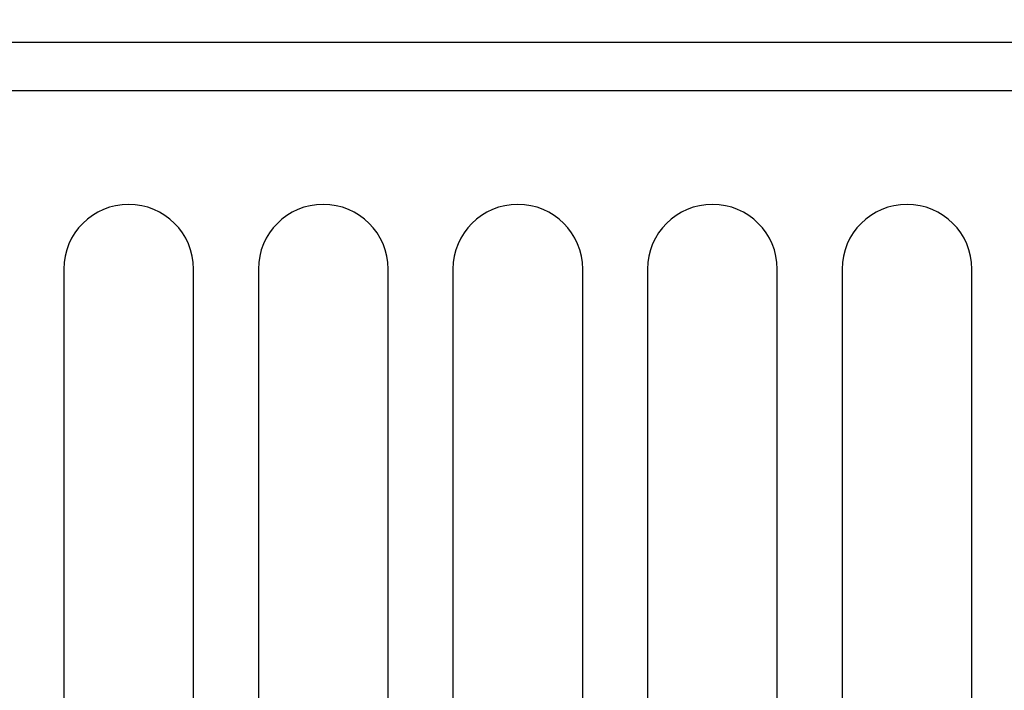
# Model space of a CAD drawing. Extents: x 0 to 841, y 0 to 594.
# Tile 31 of 135: x 142 to 155, y 408 to 416. Entities that reach past the tile are written whole.
import ezdxf

# ---------------------------------------------------------------- set-up
doc = ezdxf.new("R2010")
doc.units = 0
doc.header["$LTSCALE"] = 46.255
doc.layers.get('0').update_dxf_attribs({"linetype": 'CONTINUOUS'})
doc.styles.get("Standard").update_dxf_attribs({"font": 'txt', "width": 0.8})
doc.dimstyles.get("Standard").update_dxf_attribs({"dimtxt": 2.5, "dimasz": 2.5, "dimexe": 1.25, "dimexo": 0.625, "dimtad": 1, "dimcen": 2.5, "dimazin": 3, "dimtfac": 1, "dimtmove": 0, "dimatfit": 3})

# ---------------------------------------------------------------- blocks, each defined once
blk = doc.blocks.new('_FILLED')
at = {"color": 0, "linetype": 'BYBLOCK'}
blk.add_solid([(0, 0), (-1, 0.1429), (-1, -0.1429)], dxfattribs=at)
blk = doc.blocks.new('*D9')
at = {"color": 2, "linetype": 'CONTINUOUS'}
for p, q in [((128.982, 399.522), (128.982, 423.713)), ((207.369, 399.773), (207.369, 423.713)), ((128.982, 422.713), (168.175, 422.713)), ((207.369, 422.713), (168.175, 422.713))]:
    blk.add_line(p, q, dxfattribs=at)
at = {"color": 2, "linetype": 'CONTINUOUS', "xscale": 3.5, "yscale": 3.5, "zscale": 3.5, "rotation": 180}
blk.add_blockref('_FILLED', (128.982, 422.713), dxfattribs=at)
at = {"color": 2, "linetype": 'CONTINUOUS', "xscale": 3.5, "yscale": 3.5, "zscale": 3.5}
blk.add_blockref('_FILLED', (207.369, 422.713), dxfattribs=at)
at = {"color": 5, "linetype": 'CONTINUOUS', "width": 0.8}
blk.add_text('392', height=3.5, dxfattribs=at).set_placement((163.975, 423.588))

msp = doc.modelspace()

# ---------------------------------------------------------------- linework, layer by layer
at = {"color": 7, "linetype": 'CONTINUOUS'}
for p, q in [((130.875, 415.791), (205.475, 415.791)), ((142.975, 412.991), (142.975, 400.591)), ((144.575, 400.591), (144.575, 412.991)), ((145.375, 412.991), (145.375, 400.591)), ((146.975, 400.591), (146.975, 412.991)), ((147.775, 412.991), (147.775, 400.591)), ((149.375, 400.591), (149.375, 412.991)), ((150.175, 412.991), (150.175, 400.591)), ((151.775, 400.591), (151.775, 412.991)), ((152.575, 412.991), (152.575, 400.591)), ((154.175, 400.591), (154.175, 412.991))]:
    msp.add_line(p, q, dxfattribs=at)
at = {"color": 9, "linetype": 'CONTINUOUS'}
msp.add_line((205.775, 415.191), (130.575, 415.191), dxfattribs=at)
at = {"color": 7, "linetype": 'CONTINUOUS'}
for centre in [(143.775, 412.991), (146.175, 412.991), (148.575, 412.991), (150.975, 412.991), (153.375, 412.991)]:
    msp.add_arc(centre, 0.8, 0, 180, dxfattribs=at)

# ---------------------------------------------------------------- dimensions: what is measured, and where the dimension line sits
at = {"color": 2, "linetype": 'CONTINUOUS'}
dim = msp.add_linear_dim(base=(128.982, 422.713), p1=(207.369, 399.773), p2=(128.982, 399.522), angle=180, dimstyle='Standard', dxfattribs=at)
dim.commit()
dim.dimension.update_dxf_attribs({"geometry": '*D9', "text_midpoint": (168.175, 425.338), "dimtype": 128})

doc.saveas('drawing.dxf')
